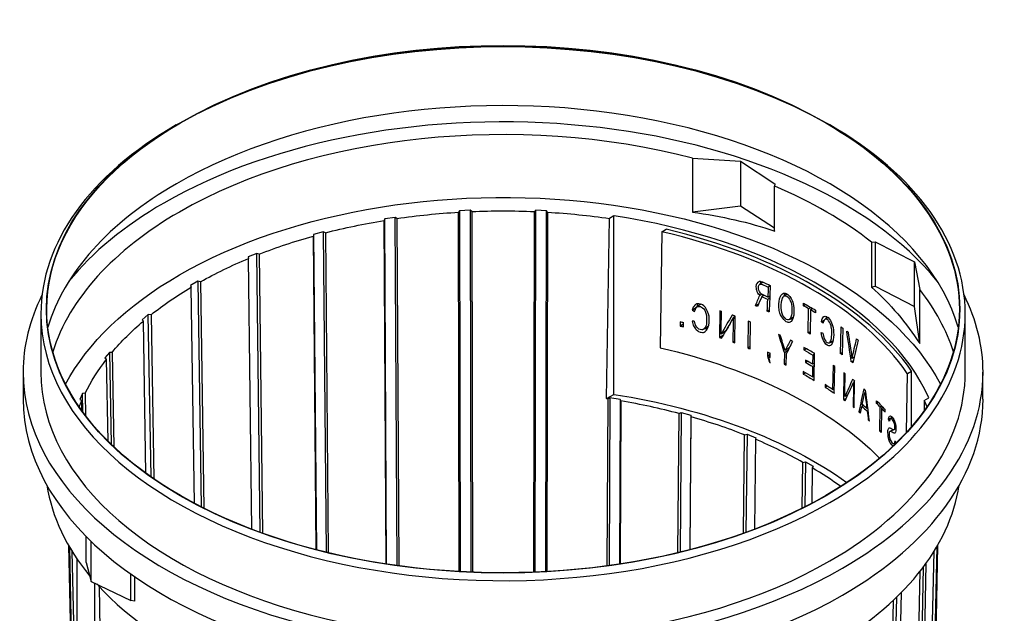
# Model space of a CAD drawing. Extents: x 0.6 to 16.4, y 0.7 to 12.9.
# Tile 13 of 19: x 0.6 to 2.1, y 9.7 to 10.6. Entities that reach past the tile are written whole.
import ezdxf

# ---------------------------------------------------------------- set-up
doc = ezdxf.new("R2010")
doc.units = 0
doc.header["$MEASUREMENT"] = 0
doc.layers.add('VG_P_Cells', color=3, linetype='Continuous', lineweight=25)
doc.layers.add('VG_P_Text', color=7, linetype='Continuous', lineweight=25)

msp = doc.modelspace()

# ---------------------------------------------------------------- linework, layer by layer
at = {"layer": 'VG_P_Cells'}
for p, q in [((0.8617, 10.4333), (0.8676, 10.4367)), ((1.1776, 10.291), (1.1768, 10.2887)), ((1.1932, 10.2934), (1.1776, 10.291)), ((1.196, 10.2916), (1.1932, 10.2934)), ((1.2909, 10.3034), (1.2894, 10.3011)), ((1.3071, 10.3042), (1.2909, 10.3034)), ((1.3092, 10.3021), (1.3071, 10.3042)), ((1.4062, 10.3042), (1.4041, 10.3021)), ((1.4224, 10.3034), (1.4062, 10.3042)), ((1.4239, 10.3011), (1.4224, 10.3034)), ((1.5247, 10.2955), (1.5179, 10.2916)), ((1.5247, 10.0254), (1.5247, 10.2955)), ((1.5972, 10.2717), (1.6037, 10.2753)), ((1.0697, 10.2675), (1.0696, 10.2651)), ((1.0844, 10.2714), (1.0697, 10.2675)), ((1.0877, 10.2699), (1.0844, 10.2714)), ((0.9838, 10.2388), (0.9705, 10.2335)), ((0.9705, 10.2335), (0.9711, 10.2311)), ((0.9875, 10.2377), (0.9838, 10.2388)), ((0.8946, 10.1967), (0.8831, 10.1901)), ((0.8831, 10.1901), (0.8844, 10.1878)), ((0.8985, 10.1959), (0.8946, 10.1967)), ((0.6567, 10.1475), (0.6567, 10.059)), ((0.8193, 10.1462), (0.81, 10.1385)), ((0.8235, 10.1458), (0.8193, 10.1462)), ((2.0567, 10.059), (2.0567, 10.1475)), ((0.81, 10.1385), (0.812, 10.1364)), ((0.7605, 10.0889), (0.7536, 10.0805)), ((0.7646, 10.089), (0.7605, 10.0889)), ((0.7536, 10.0805), (0.7562, 10.0786)), ((1.969, 10.0571), (1.9755, 10.0607)), ((1.9755, 9.9766), (1.9755, 10.0607)), ((2.0835, 10.0182), (2.0835, 10.059)), ((0.7238, 10.0271), (0.7197, 10.0266)), ((1.5132, 10.019), (1.5247, 10.0254)), ((1.5186, 10.0204), (1.5158, 10.0186)), ((1.5343, 10.0178), (1.5186, 10.0204)), ((1.5351, 10.0155), (1.5343, 10.0178)), ((1.9946, 10.0163), (2.0014, 10.0203)), ((1.6233, 9.9964), (1.6265, 9.9978)), ((1.6265, 9.9978), (1.6412, 9.9938)), ((1.6412, 9.9938), (1.6413, 9.9915)), ((1.7226, 9.964), (1.7263, 9.9651)), ((1.7263, 9.9651), (1.7395, 9.9597)), ((1.7395, 9.9597), (1.7389, 9.9574)), ((1.8108, 9.9224), (1.8148, 9.9231)), ((1.8148, 9.9231), (1.8262, 9.9165)), ((1.8262, 9.9165), (1.8249, 9.9143)), ((0.6985, 9.7967), (0.7168, 8.9158)), ((0.6998, 9.7945), (0.7183, 8.9062)), ((0.7038, 9.7878), (0.7222, 8.9053)), ((1.9911, 8.9053), (2.0095, 9.7878)), ((2.0135, 9.7945), (1.995, 8.9062)), ((2.0148, 9.7967), (1.9965, 8.9158)), ((0.7115, 9.5559), (0.7115, 9.7761)), ((0.7377, 9.7401), (0.7377, 9.6012))]:
    msp.add_line(p, q, dxfattribs=at)
at = {"layer": 'VG_P_Cells', "flags": 128}
for points in [[(1.5132, 10.019), (1.5179, 10.2916)], [(1.5972, 10.2717), (1.5944, 10.096)], [(1.9675, 9.9677), (1.969, 10.0571)], [(1.9946, 10.0163), (1.9943, 10.0004)], [(0.7449, 9.7343), (0.747, 9.6067)]]:
    msp.add_lwpolyline(points, dxfattribs=at)
at = {"layer": 'VG_P_Cells'}
for centre, major_axis, ratio, start_param, end_param in [((1.3567, 10.1474), (0.6996, 0), 0.57735, 0.78653, 2.355179), ((1.3567, 10.0587), (0.6996, 0), 0.57735, 0.170028, 2.356194), ((1.3567, 10.0185), (0.7265, 0), 0.57735, 0.43919, 2.356194), ((1.3567, 10.0185), (0.6932, 0), 0.57735, 1.144378, 2.356194), ((1.3567, 10.1475), (0.7, 0), 0.57735, 2.356194, 3.141593), ((1.3567, 10.1475), (-0.7, 0), 0.57735, 3.141593, 3.926991), ((1.3567, 10.0587), (-0.6996, 0), 0.57735, 5.497787, 6.113133), ((1.3567, 10.0185), (-0.7265, 0), 0.57735, 5.497787, 5.843977), ((1.3567, 10.0185), (-0.6932, 0), 0.57735, 5.497787, 6.10401), ((1.3567, 9.9233), (0.6663, 0), 0.57735, 0.254946, 1.31585), ((1.3567, 9.9266), (-0.6663, 0.0097), 0.567423, 3.529674, 4.340788), ((1.3565, 9.9265), (-0.658, 0.0096), 0.567423, 3.524279, 4.346182), ((1.3567, 10.059), (-0.7269, 0), 0.57735, 6.001915, 6.283185), ((1.3567, 10.0185), (0.6932, 0), 0.57735, 0.179197, 0.426418), ((1.3567, 10.059), (0.7269, 0), 0.57735, 0, 0.282369), ((1.3567, 10.1475), (0.7, 0), 0.57735, 3.141593, 5.497787), ((1.3567, 10.1475), (-0.7, 0), 0.57735, 2.356194, 3.141593), ((1.3567, 10.059), (-0.7269, 0), 0.57735, 0, 2.356194), ((1.3567, 10.059), (-0.7, 0), 0.57735, 0, 2.356194), ((1.3567, 10.059), (0.7, 0), 0.57735, 5.497787, 6.283185), ((1.3567, 10.059), (0.7269, 0), 0.57735, 5.497787, 6.283185), ((1.3567, 10.0182), (-0.7269, 0), 0.57735, 0, 2.356194), ((1.3565, 9.6611), (-0.6525, 0.0095), 0.567423, 4.473958, 4.478132), ((1.3565, 9.6611), (-0.6525, 0.0095), 0.567423, 4.299471, 4.44341), ((1.3567, 10.0182), (0.7269, 0), 0.57735, 5.497787, 6.283185), ((1.3565, 9.6611), (-0.6525, 0.0095), 0.567423, 4.124987, 4.268923), ((1.3565, 9.6611), (-0.6525, 0.0095), 0.567423, 3.950505, 4.094439), ((1.3565, 9.6611), (-0.6525, 0.0095), 0.567423, 3.819475, 3.919957), ((1.3567, 9.923), (-0.6935, 0), 0.57735, 0.087892, 0.44553), ((1.3567, 9.923), (0.6935, 0), 0.57735, 5.497787, 6.194958), ((1.3567, 9.923), (-0.6935, 0), 0.57735, 0.479251, 2.356194)]:
    msp.add_ellipse(centre, major_axis=major_axis, ratio=ratio, start_param=start_param, end_param=end_param, dxfattribs=at)
at = {"layer": 'VG_P_Cells', "extrusion": (0, 0, -1)}
for centre, major_axis, ratio, start_param, end_param in [((1.3567, 10.1543), (0.6917, 0), 0.57735, 3.926991, 5.497787), ((1.3567, 10.1543), (-0.6911, 0), 0.57735, 0.785398, 2.356194), ((1.3567, 10.1543), (-0.6917, 0), 0.57735, 3.926991, 7.068583), ((1.3567, 10.1543), (0.6911, 0), 0.57735, 0.785398, 3.926991), ((1.3567, 10.1543), (-0.6911, 0), 0.57735, 2.356194, 3.926991), ((1.3567, 10.1543), (0.6917, 0), 0.57735, 5.497787, 7.068583), ((1.3567, 9.9233), (0.6932, 0), 0.57735, 3.926991, 5.985093), ((1.3567, 9.9233), (-0.658, 0), 0.57735, 1.324146, 1.468381), ((1.3567, 9.9233), (-0.658, 0), 0.57735, 1.498678, 1.642914), ((1.3567, 9.9233), (-0.658, 0), 0.57735, 1.673211, 1.818303), ((1.3567, 9.9233), (-0.658, 0), 0.57735, 1.149613, 1.293848), ((1.3567, 9.9233), (-0.658, 0), 0.57735, 0.97508, 1.119315), ((1.3567, 9.9233), (-0.658, 0), 0.57735, 0.800547, 0.944782), ((1.3567, 9.9233), (-0.6932, 0), 0.57735, 0.298093, 0.785398), ((1.3567, 9.9233), (-0.658, 0), 0.57735, 0.626014, 0.77025), ((1.3567, 9.9233), (-0.658, 0), 0.57735, 0.451481, 0.595717), ((1.3565, 9.7524), (0.6544, -0.0095), 0.567423, 5.076173, 5.762552), ((1.3567, 9.9233), (-0.658, 0), 0.57735, 0.276948, 0.421184), ((1.3567, 9.6612), (0.6663, -0.0097), 0.567423, 4.959095, 5.601309), ((1.3567, 9.9233), (-0.658, 0), 0.57735, -3.3891, -3.362491)]:
    msp.add_ellipse(centre, major_axis=major_axis, ratio=ratio, start_param=start_param, end_param=end_param, dxfattribs=at)
at = {"layer": 'VG_P_Text'}
for p, q in [((1.8516, 10.4333), (1.8457, 10.4367)), ((1.6434, 10.3829), (1.6434, 10.3012)), ((1.6434, 10.3829), (1.7165, 10.3783)), ((1.7165, 10.3783), (1.7684, 10.344)), ((1.7165, 10.3783), (1.7165, 10.3102)), ((1.7684, 10.344), (1.768, 10.3406)), ((1.768, 10.2725), (1.768, 10.3406)), ((1.7165, 10.3102), (1.6434, 10.3012)), ((1.768, 10.2772), (1.7165, 10.3102)), ((1.1804, 9.7685), (1.1776, 10.291)), ((1.1961, 9.7662), (1.1932, 10.2934)), ((1.2909, 10.3034), (1.2919, 9.757)), ((1.3071, 10.3042), (1.3081, 9.7563)), ((1.4053, 9.7563), (1.4062, 10.3042)), ((1.4214, 9.757), (1.4224, 10.3034)), ((1.0697, 10.2675), (1.0739, 9.7902)), ((1.0844, 10.2714), (1.0886, 9.7865)), ((1.9146, 10.256), (1.9205, 10.2562)), ((1.9146, 10.256), (1.9146, 10.1879)), ((1.9205, 10.2562), (1.9799, 10.2263)), ((1.9205, 10.2562), (1.9205, 10.1891)), ((0.9888, 9.8165), (0.9838, 10.2388)), ((1.9799, 10.1582), (1.9799, 10.2263)), ((1.9799, 10.2263), (1.9877, 10.184)), ((0.8946, 10.1967), (0.8996, 9.855)), ((1.7614, 10.1895), (1.7583, 10.1877)), ((1.9146, 10.1879), (1.9205, 10.1891)), ((1.9205, 10.1891), (1.9799, 10.1582)), ((1.7518, 10.1754), (1.7485, 10.1733)), ((1.7606, 10.1709), (1.7576, 10.1691)), ((1.7577, 10.1726), (1.7608, 10.1745)), ((1.9877, 10.1024), (1.9877, 10.184)), ((1.7388, 10.1597), (1.7442, 10.1631)), ((1.8117, 10.1594), (1.8152, 10.1614)), ((1.8194, 10.155), (1.8228, 10.157)), ((1.9877, 10.1024), (1.9799, 10.1582)), ((0.8235, 9.9004), (0.8193, 10.1462)), ((1.7081, 10.143), (1.7056, 10.1413)), ((1.7569, 10.1514), (1.7599, 10.1533)), ((1.8256, 10.1554), (1.8222, 10.1534)), ((1.625, 10.1289), (1.6302, 10.1327)), ((1.6843, 10.1114), (1.6911, 10.1161)), ((1.6941, 10.1214), (1.6868, 10.1164)), ((1.6916, 10.117), (1.6916, 10.1197)), ((1.8217, 10.12), (1.8189, 10.1184)), ((1.7049, 10.1043), (1.7076, 10.1061)), ((1.7307, 10.0979), (1.7274, 10.0957)), ((1.7905, 10.096), (1.7839, 10.0919)), ((0.7605, 10.0889), (0.7631, 9.9499)), ((1.7572, 10.0836), (1.7614, 10.0863)), ((1.7614, 10.0839), (1.759, 10.0824)), ((1.7883, 10.0918), (1.7828, 10.0883)), ((1.8123, 10.0926), (1.8157, 10.0946)), ((1.8286, 10.0865), (1.8258, 10.0849)), ((1.8705, 10.0883), (1.868, 10.0869)), ((1.8885, 10.0815), (1.8852, 10.0797)), ((1.7602, 10.074), (1.7611, 10.0746)), ((1.7826, 10.0713), (1.7856, 10.0732)), ((1.8148, 10.0737), (1.818, 10.0756)), ((1.8283, 10.0692), (1.8255, 10.0676)), ((1.8284, 10.0728), (1.8256, 10.0712)), ((1.8842, 10.0748), (1.8873, 10.0765)), ((0.6298, 10.059), (0.6298, 10.0182)), ((1.8114, 10.0562), (1.8148, 10.0582)), ((1.8253, 10.0521), (1.8281, 10.0537)), ((1.8443, 10.0364), (1.8476, 10.0382)), ((1.8892, 10.0444), (1.8875, 10.0435)), ((0.7197, 10.0266), (0.7155, 10.0176)), ((0.7202, 9.9987), (0.7197, 10.0266)), ((1.8558, 10.0328), (1.8585, 10.0343)), ((1.8789, 10.0245), (1.8742, 10.022)), ((1.906, 10.0291), (1.9045, 10.0284)), ((0.7155, 10.0176), (0.7186, 10.016)), ((1.5186, 10.0204), (1.5173, 9.7662)), ((1.5343, 10.0178), (1.5329, 9.7685)), ((1.8724, 10.0175), (1.8767, 10.0198)), ((1.8868, 10.0065), (1.8886, 10.0074)), ((1.9026, 10.0084), (1.9002, 10.0072)), ((1.9224, 10.0118), (1.925, 10.0131)), ((1.9278, 10.0063), (1.9304, 10.0076)), ((1.6265, 9.9978), (1.6247, 9.7865)), ((1.6412, 9.9938), (1.6394, 9.7902)), ((1.8987, 10.0006), (1.8956, 9.9989)), ((1.9091, 10.0047), (1.9077, 10.0039)), ((1.9096, 10.0008), (1.9082, 10.0001)), ((1.9324, 10.0056), (1.9298, 10.0043)), ((1.9099, 9.9864), (1.9113, 9.9872)), ((1.7263, 9.9651), (1.7245, 9.8165)), ((1.9293, 9.9707), (1.9272, 9.9697)), ((1.8148, 9.9231), (1.8138, 9.855)), ((0.7252, 9.771), (0.7252, 9.8104)), ((0.7331, 9.7423), (0.7331, 9.8026)), ((0.7252, 9.771), (0.7331, 9.7423)), ((1.997, 9.7692), (1.9785, 8.852)), ((0.7927, 9.7133), (0.7927, 9.7534)), ((1.9701, 8.8423), (1.9886, 9.758)), ((1.9928, 9.7635), (1.9742, 8.8427)), ((0.7331, 9.7423), (0.7927, 9.7133)), ((0.7986, 9.7493), (0.7986, 9.7125)), ((1.9594, 9.7249), (1.9416, 8.7911)), ((0.7986, 9.7125), (0.7927, 9.7133)), ((1.9304, 8.7823), (1.9481, 9.7138)), ((1.9524, 9.7179), (1.9346, 8.7824))]:
    msp.add_line(p, q, dxfattribs=at)
at = {"layer": 'VG_P_Text', "flags": 128}
for points in [[(1.196, 10.2916), (1.1988, 9.7658)], [(1.2904, 9.7571), (1.2894, 10.3011)], [(1.3092, 10.3021), (1.3102, 9.7562)], [(1.4031, 9.7562), (1.4041, 10.3021)], [(1.4239, 10.3011), (1.4229, 9.7571)], [(1.1795, 9.7686), (1.1768, 10.2887)], [(1.0737, 9.7902), (1.0696, 10.2651)], [(1.0877, 10.2699), (1.0919, 9.7857)], [(0.976, 9.8212), (0.9711, 10.2311)], [(0.9875, 10.2377), (0.9925, 9.8152)], [(0.8892, 9.8604), (0.8844, 10.1878)], [(0.8985, 10.1959), (0.9035, 9.853)], [(1.7402, 10.1887), (1.7404, 10.1912), (1.7406, 10.1922), (1.7414, 10.1934), (1.7429, 10.1953), (1.7436, 10.1959)], [(1.7455, 10.1758), (1.7438, 10.1773), (1.7427, 10.1788), (1.7417, 10.1806), (1.7413, 10.1817), (1.7407, 10.1837), (1.7403, 10.1857), (1.7402, 10.1887)], [(1.7434, 10.1873), (1.7437, 10.1892), (1.7441, 10.1904), (1.7448, 10.1914), (1.7453, 10.1918)], [(1.7496, 10.1764), (1.7478, 10.1776), (1.7466, 10.1787), (1.745, 10.1809), (1.7437, 10.1841), (1.7434, 10.1847), (1.7434, 10.1853), (1.7434, 10.1873)], [(1.7436, 10.1959), (1.7452, 10.1967), (1.7459, 10.1968), (1.7471, 10.1965), (1.7499, 10.1956)], [(1.7508, 10.1951), (1.7453, 10.1918)], [(1.7453, 10.1918), (1.7466, 10.1921), (1.7489, 10.1919), (1.7497, 10.1917)], [(1.7473, 10.1964), (1.7467, 10.1947), (1.7466, 10.1939), (1.7465, 10.1926)], [(1.7465, 10.1925), (1.7465, 10.1925), (1.7465, 10.1925), (1.7465, 10.1925), (1.7465, 10.1925), (1.7465, 10.1925), (1.7465, 10.1925), (1.7465, 10.1925), (1.7465, 10.1925), (1.7465, 10.1925), (1.7465, 10.1925), (1.7465, 10.1925), (1.7465, 10.1925), (1.7465, 10.1926), (1.7465, 10.1926), (1.7465, 10.1926), (1.7465, 10.1926), (1.7465, 10.1926), (1.7465, 10.1926), (1.7465, 10.1926), (1.7465, 10.1926), (1.7465, 10.1926), (1.7465, 10.1926), (1.7465, 10.1926), (1.7465, 10.1926)], [(1.7455, 10.1758), (1.748, 10.1773)], [(1.7746, 10.1624), (1.7748, 10.1662), (1.7754, 10.1699), (1.7759, 10.1716), (1.7768, 10.1738), (1.7774, 10.1749), (1.7784, 10.1762), (1.7795, 10.1773), (1.7801, 10.1777)], [(1.7778, 10.1609), (1.7783, 10.1651), (1.7788, 10.1675), (1.7799, 10.1709), (1.7808, 10.1727), (1.7812, 10.1734), (1.7819, 10.174)], [(1.7801, 10.1777), (1.7816, 10.1784), (1.7824, 10.1786), (1.7838, 10.1785), (1.7854, 10.178), (1.7864, 10.1775)], [(1.7836, 10.1785), (1.7829, 10.1771), (1.7819, 10.174)], [(1.7871, 10.1772), (1.7819, 10.174)], [(1.7819, 10.174), (1.7831, 10.1745), (1.7837, 10.1746), (1.7847, 10.1745), (1.7864, 10.1739)], [(1.7864, 10.1775), (1.788, 10.1766), (1.7891, 10.1757), (1.791, 10.1736), (1.7929, 10.1708), (1.7946, 10.1673), (1.7955, 10.1649), (1.7966, 10.1602), (1.7971, 10.1563), (1.7973, 10.1541), (1.7973, 10.1505)], [(1.7864, 10.1739), (1.7883, 10.1725), (1.7891, 10.1716), (1.7906, 10.1695), (1.7916, 10.1675), (1.7928, 10.164), (1.7933, 10.1621), (1.794, 10.1579), (1.7942, 10.1557), (1.7942, 10.1521)], [(1.6481, 10.1613), (1.6473, 10.1606), (1.6459, 10.1591), (1.6448, 10.1572), (1.6442, 10.1558), (1.6433, 10.1528)], [(1.6433, 10.1528), (1.6502, 10.1577)], [(1.6467, 10.151), (1.6479, 10.1544), (1.6487, 10.1559), (1.6498, 10.1571), (1.6505, 10.1577)], [(1.6555, 10.1621), (1.6533, 10.1625), (1.6521, 10.1625), (1.6503, 10.1623), (1.6488, 10.1617), (1.6481, 10.1613)], [(1.6519, 10.1626), (1.6513, 10.1611), (1.6502, 10.1577)], [(1.6563, 10.1618), (1.6505, 10.1577)], [(1.6505, 10.1577), (1.6521, 10.1584), (1.6533, 10.1585), (1.6541, 10.1585), (1.6555, 10.1583)], [(1.669, 10.1372), (1.6688, 10.1417), (1.6686, 10.1438), (1.668, 10.1468), (1.6665, 10.1511), (1.6645, 10.155), (1.6632, 10.1569), (1.6616, 10.1586), (1.6607, 10.1594), (1.6586, 10.1608), (1.6575, 10.1614), (1.6555, 10.1621)], [(1.6555, 10.1583), (1.6573, 10.1574), (1.6586, 10.1566), (1.6606, 10.1549), (1.6621, 10.1527), (1.6628, 10.1512), (1.6638, 10.1483), (1.6647, 10.1449), (1.665, 10.1429), (1.665, 10.1376)], [(1.7857, 10.1353), (1.785, 10.1358), (1.7834, 10.137), (1.7819, 10.1386), (1.7788, 10.1426), (1.7769, 10.146), (1.776, 10.1482), (1.7751, 10.1526), (1.7746, 10.1586), (1.7746, 10.1624)], [(1.7857, 10.1389), (1.7856, 10.139), (1.7855, 10.1391), (1.7854, 10.1392), (1.7852, 10.1393), (1.7851, 10.1394), (1.7849, 10.1395), (1.7848, 10.1396), (1.7846, 10.1398), (1.7844, 10.1399), (1.7843, 10.1401), (1.7841, 10.1402), (1.7839, 10.1404), (1.7837, 10.1406), (1.7836, 10.1408), (1.7834, 10.141), (1.7832, 10.1412), (1.783, 10.1414), (1.7828, 10.1416), (1.7826, 10.1418), (1.7824, 10.1421), (1.7823, 10.1423), (1.7821, 10.1425), (1.7819, 10.1428), (1.7817, 10.143), (1.7816, 10.1433), (1.7814, 10.1435), (1.7812, 10.1438), (1.7811, 10.144), (1.7809, 10.1443), (1.7808, 10.1446), (1.7806, 10.1448), (1.7805, 10.1451), (1.7804, 10.1454), (1.7802, 10.1456), (1.7801, 10.1459), (1.78, 10.1462), (1.7799, 10.1465), (1.7798, 10.147), (1.7796, 10.1474), (1.7794, 10.1479), (1.7793, 10.1485), (1.7791, 10.1491), (1.779, 10.1498), (1.7788, 10.1505), (1.7786, 10.1512), (1.7785, 10.152), (1.7784, 10.1528), (1.7782, 10.1536), (1.7781, 10.1545), (1.778, 10.1554), (1.778, 10.1562), (1.7779, 10.1569), (1.7778, 10.1574), (1.7778, 10.1579), (1.7778, 10.1589), (1.7778, 10.1609)], [(1.8117, 10.1594), (1.8117, 10.1633)], [(0.8235, 10.1458), (0.8277, 9.8975)], [(1.6848, 10.152), (1.6843, 10.1114)], [(1.687, 10.1237), (1.6874, 10.1512)], [(1.7056, 10.1413), (1.7054, 10.1371)], [(1.7075, 10.1033), (1.7081, 10.1439)], [(1.7942, 10.1521), (1.7939, 10.1478), (1.7935, 10.1455), (1.7925, 10.1422), (1.7916, 10.1404), (1.791, 10.1397), (1.79, 10.1388)], [(1.79, 10.1388), (1.7964, 10.1427)], [(1.7973, 10.1505), (1.7972, 10.147), (1.797, 10.1455), (1.7966, 10.1436), (1.7955, 10.1397), (1.7945, 10.1376), (1.793, 10.1357), (1.792, 10.135)], [(1.8189, 10.1184), (1.8194, 10.155)], [(1.8222, 10.1534), (1.8217, 10.1168)], [(1.8298, 10.1529), (1.8297, 10.149)], [(1.8388, 10.1354), (1.8395, 10.1383), (1.84, 10.1396), (1.8409, 10.1414), (1.842, 10.1428), (1.8427, 10.1432)], [(1.8427, 10.1432), (1.8432, 10.1435), (1.8443, 10.1436), (1.8455, 10.1435), (1.8463, 10.1432), (1.8478, 10.1425)], [(1.8489, 10.1417), (1.8444, 10.1391)], [(1.8465, 10.1432), (1.8456, 10.1398)], [(1.8478, 10.1425), (1.8489, 10.1417), (1.851, 10.1395), (1.8524, 10.1374), (1.8543, 10.1336), (1.8551, 10.1314), (1.8565, 10.1266), (1.8572, 10.1228), (1.8574, 10.1203), (1.8575, 10.1151)], [(0.8159, 9.9058), (0.812, 10.1364)], [(1.6251, 10.1351), (1.625, 10.1289)], [(1.6301, 10.1276), (1.6302, 10.1337)], [(1.6431, 10.1364), (1.6441, 10.1324), (1.6448, 10.1304), (1.6462, 10.1275), (1.648, 10.1248), (1.649, 10.1236), (1.6515, 10.1215), (1.6529, 10.1206), (1.6553, 10.1197)], [(1.6552, 10.1235), (1.6534, 10.1242), (1.6523, 10.1249), (1.6505, 10.1265), (1.6498, 10.1274), (1.6485, 10.1295), (1.6476, 10.1318), (1.6464, 10.1363)], [(1.665, 10.1376), (1.665, 10.1338), (1.6649, 10.1317), (1.6644, 10.1295), (1.664, 10.1285), (1.6628, 10.1265), (1.662, 10.1255), (1.6605, 10.1242)], [(1.6605, 10.1242), (1.6676, 10.1292)], [(1.6629, 10.1206), (1.6647, 10.1226), (1.6659, 10.1243), (1.6675, 10.1275), (1.6684, 10.1309), (1.6688, 10.1331), (1.669, 10.1372)], [(1.6681, 10.1296), (1.6677, 10.1293)], [(1.7053, 10.1346), (1.7049, 10.1043)], [(1.7054, 10.1371), (1.7053, 10.1346)], [(1.728, 10.1363), (1.7274, 10.0957)], [(1.7307, 10.0944), (1.7312, 10.135)], [(1.79, 10.1388), (1.7886, 10.1384), (1.7875, 10.1385), (1.7857, 10.1389)], [(1.792, 10.135), (1.7914, 10.1347), (1.7901, 10.1344), (1.7887, 10.1344), (1.7877, 10.1346), (1.7857, 10.1353)], [(1.7926, 10.1395), (1.7925, 10.1395), (1.7925, 10.1395), (1.7924, 10.1395), (1.7924, 10.1396), (1.7924, 10.1396), (1.7923, 10.1396), (1.7923, 10.1396), (1.7922, 10.1396), (1.7922, 10.1396), (1.7922, 10.1397), (1.7921, 10.1397), (1.7921, 10.1397), (1.7921, 10.1397), (1.7921, 10.1397), (1.792, 10.1397), (1.792, 10.1398), (1.792, 10.1398), (1.7919, 10.1398), (1.7919, 10.1398), (1.7919, 10.1398), (1.7919, 10.1399), (1.7918, 10.1399), (1.7918, 10.1399), (1.7918, 10.1399)], [(1.7949, 10.1386), (1.7926, 10.1395)], [(1.8388, 10.1354), (1.843, 10.1377)], [(1.8444, 10.1391), (1.8438, 10.1388), (1.8429, 10.1377), (1.8422, 10.1363), (1.8413, 10.133)], [(1.8478, 10.1387), (1.8464, 10.1393), (1.8455, 10.1394), (1.8444, 10.1391)], [(1.8546, 10.1163), (1.8547, 10.1194), (1.8544, 10.1232), (1.8538, 10.1276), (1.8534, 10.1294), (1.8526, 10.1317), (1.851, 10.1349), (1.8497, 10.1367), (1.849, 10.1376), (1.8478, 10.1387)], [(1.868, 10.0869), (1.8686, 10.1275)], [(1.8711, 10.1257), (1.8705, 10.0851)], [(1.6605, 10.1242), (1.6593, 10.1234), (1.6587, 10.1232), (1.6576, 10.1231), (1.6552, 10.1235)], [(1.6553, 10.1197), (1.6565, 10.1194), (1.6586, 10.1191), (1.6602, 10.1193), (1.6611, 10.1196), (1.6629, 10.1206)], [(1.6626, 10.1248), (1.6618, 10.1251)], [(1.6661, 10.1243), (1.6648, 10.1244), (1.6626, 10.1248)], [(1.6868, 10.1164), (1.687, 10.1208)], [(1.687, 10.1208), (1.687, 10.1237)], [(1.8474, 10.1001), (1.8457, 10.1015), (1.8447, 10.1027), (1.8428, 10.1056), (1.842, 10.1072), (1.8407, 10.1105), (1.8397, 10.1137), (1.8386, 10.119)], [(1.841, 10.1183), (1.8418, 10.1142), (1.8426, 10.1117), (1.8441, 10.1079), (1.8454, 10.1058), (1.8462, 10.1049), (1.8474, 10.1039)], [(1.8509, 10.1034), (1.8518, 10.1042), (1.8522, 10.1049), (1.8531, 10.1067), (1.8539, 10.11), (1.8543, 10.1123), (1.8546, 10.1163)], [(1.8575, 10.1151), (1.8574, 10.1125), (1.8567, 10.1077), (1.8557, 10.1038), (1.8551, 10.1024), (1.8537, 10.1003), (1.8526, 10.0993)], [(1.8123, 10.0965), (1.8123, 10.0926)], [(1.8474, 10.1039), (1.849, 10.1032), (1.8498, 10.1032), (1.8509, 10.1034)], [(1.8526, 10.0993), (1.851, 10.0989), (1.8503, 10.0989), (1.8487, 10.0994), (1.8474, 10.1001)], [(1.8509, 10.1034), (1.8566, 10.1066)], [(1.8545, 10.1041), (1.8534, 10.1049)], [(1.8556, 10.1034), (1.8545, 10.1041)], [(0.7646, 10.089), (0.7673, 9.9459)], [(1.7573, 10.0895), (1.7572, 10.0836)], [(1.7613, 10.0813), (1.7614, 10.0876)], [(1.7828, 10.0883), (1.7826, 10.0713)], [(1.7856, 10.0698), (1.7858, 10.0869)], [(1.8258, 10.0849), (1.8256, 10.0712)], [(1.828, 10.0466), (1.8286, 10.0871)], [(0.7585, 9.9544), (0.7562, 10.0786)], [(1.8149, 10.0773), (1.8148, 10.0737)], [(1.8255, 10.0676), (1.8253, 10.0521)], [(1.8564, 10.0694), (1.8558, 10.0328)], [(1.8584, 10.0271), (1.859, 10.0676)], [(1.8114, 10.0601), (1.8114, 10.0562)], [(1.873, 10.058), (1.8724, 10.0175)], [(1.8744, 10.0293), (1.8748, 10.0567)], [(1.8444, 10.0403), (1.8443, 10.0364)], [(1.8873, 10.0367), (1.8868, 10.0065)], [(1.8874, 10.0393), (1.8873, 10.0367)], [(1.8875, 10.0435), (1.8874, 10.0393)], [(1.8886, 10.005), (1.8892, 10.0456)], [(0.7238, 10.0271), (0.7244, 9.9931)], [(1.8742, 10.022), (1.8743, 10.0264)], [(1.8743, 10.0264), (1.8744, 10.0293)], [(0.7189, 10.0005), (0.7186, 10.016)], [(1.5145, 9.7658), (1.5158, 10.0186)], [(1.5351, 10.0155), (1.5338, 9.7686)], [(1.9224, 10.0118), (1.9224, 10.0157)], [(1.9272, 9.9697), (1.9278, 10.0063)], [(1.6214, 9.7857), (1.6233, 9.9964)], [(1.6413, 9.9915), (1.6396, 9.7902)], [(1.9298, 10.0043), (1.9292, 9.9677)], [(1.9351, 10.0026), (1.9351, 9.9987)], [(1.9403, 9.9879), (1.941, 9.9904), (1.9415, 9.9915), (1.9422, 9.9923), (1.9427, 9.9926)], [(1.9427, 9.9926), (1.9436, 9.9928), (1.9441, 9.9926), (1.945, 9.9921), (1.9464, 9.9907)], [(1.9403, 9.9879), (1.9463, 9.9908)], [(1.9435, 9.9883), (1.9428, 9.9875), (1.9424, 9.9867), (1.9419, 9.9849)], [(1.947, 9.99), (1.9435, 9.9882)], [(1.9465, 9.987), (1.9453, 9.9881), (1.9447, 9.9884), (1.9443, 9.9884), (1.9435, 9.9883)], [(1.9464, 9.9907), (1.9477, 9.9889), (1.9484, 9.9876), (1.9496, 9.9847), (1.9509, 9.9802), (1.9514, 9.9773), (1.9517, 9.9731)], [(1.95, 9.9754), (1.9498, 9.9788), (1.9494, 9.9808), (1.9475, 9.9853), (1.9465, 9.987)], [(1.7208, 9.8152), (1.7226, 9.964)], [(1.9394, 9.9682), (1.9396, 9.9708), (1.9398, 9.972), (1.9403, 9.9734), (1.9409, 9.9744), (1.9413, 9.9747)], [(1.9454, 9.9489), (1.9435, 9.9513), (1.9427, 9.9527), (1.9416, 9.9555), (1.9402, 9.9611), (1.9397, 9.9642), (1.9394, 9.9682)], [(1.9413, 9.9747), (1.9421, 9.9749), (1.9427, 9.9748), (1.9439, 9.9743)], [(1.9426, 9.9693), (1.9418, 9.9688), (1.9415, 9.9681), (1.9413, 9.9655)], [(1.9413, 9.9655), (1.9416, 9.9626), (1.9425, 9.9581), (1.9431, 9.9565), (1.9438, 9.955), (1.9455, 9.9527)], [(1.9481, 9.9719), (1.9426, 9.9693)], [(1.9442, 9.9691), (1.9436, 9.9694), (1.9426, 9.9693)], [(1.9471, 9.9724), (1.9483, 9.9719), (1.9489, 9.972)], [(1.9499, 9.9666), (1.9492, 9.9666), (1.9476, 9.9671)], [(1.948, 9.9719), (1.948, 9.9719), (1.948, 9.9719), (1.948, 9.9719), (1.948, 9.9719), (1.948, 9.9719), (1.948, 9.9719), (1.948, 9.9719), (1.948, 9.9719), (1.948, 9.9719), (1.948, 9.9719), (1.948, 9.9719), (1.948, 9.9719), (1.948, 9.9719), (1.948, 9.9719), (1.948, 9.9719), (1.948, 9.9719), (1.948, 9.9719), (1.948, 9.9719), (1.948, 9.9719), (1.948, 9.9719), (1.948, 9.9719), (1.948, 9.9719), (1.948, 9.9719), (1.948, 9.9719)], [(1.9489, 9.972), (1.9495, 9.9728), (1.9498, 9.9737), (1.95, 9.9754)], [(1.9489, 9.972), (1.9517, 9.9734)], [(1.9517, 9.9731), (1.9514, 9.97), (1.9511, 9.9684), (1.9507, 9.9674), (1.9505, 9.967), (1.9499, 9.9666)], [(1.7389, 9.9574), (1.7373, 9.8212)], [(1.9473, 9.9471), (1.9461, 9.9481), (1.9454, 9.9489)], [(1.9455, 9.9527), (1.9469, 9.9512), (1.9476, 9.9508), (1.948, 9.9507), (1.9487, 9.9509)], [(1.9487, 9.9509), (1.9496, 9.9517), (1.95, 9.9526), (1.9506, 9.9549)], [(1.9487, 9.9509), (1.9519, 9.9525)], [(1.9521, 9.9521), (1.9521, 9.9521), (1.9521, 9.9521), (1.9521, 9.952), (1.9521, 9.952), (1.9521, 9.952), (1.9521, 9.952), (1.9521, 9.952), (1.9521, 9.952), (1.9521, 9.9519), (1.9521, 9.9519), (1.9521, 9.9519), (1.9521, 9.9519), (1.9521, 9.9519), (1.9521, 9.9518), (1.9521, 9.9518), (1.9521, 9.9518), (1.9521, 9.9518), (1.9521, 9.9518), (1.9521, 9.9518), (1.9521, 9.9517), (1.9521, 9.9517), (1.9521, 9.9517), (1.9521, 9.9517), (1.9521, 9.9517)], [(1.8098, 9.853), (1.8108, 9.9224)], [(1.8249, 9.9143), (1.8241, 9.8604)]]:
    msp.add_lwpolyline(points, dxfattribs=at)
at = {"layer": 'VG_P_Text'}
for centre, major_axis, ratio, start_param, end_param in [((1.3567, 10.0185), (0.6932, 0), 0.57735, 0.635308, 0.935488), ((1.3804, 10.116), (-0.5983, -1.3184), 0.214766, -4.58227, -4.570132), ((1.3564, 9.867), (-0.6567, 0.0155), 0.592453, 4.069337, 4.086767), ((1.3564, 9.8706), (-0.6568, 0.0155), 0.592453, 4.06915, 4.084726), ((1.3567, 10.0525), (0.6022, 1.3265), 0.214977, -1.38221, -1.380727), ((1.3567, 9.7798), (0.6507, -0.2113), 0.677261, 1.330695, 1.330985), ((1.3564, 9.8493), (-0.6564, 0.0155), 0.592453, 4.098316, 4.104673), ((1.9141, 35.002), (-0.8741, -36.1024), 0.016956, 0.812015, 0.812688), ((1.3567, 9.8856), (0.6572, 0), 0.57735, 0.789605, 0.805993), ((1.3567, 9.8241), (0.6559, 0), 0.57735, 1.04225, 1.046835), ((1.376, 10.0239), (-0.6328, -1.0021), 0.187336, -4.508951, -4.478028), ((1.3567, 9.8241), (0.6559, 0), 0.57735, 1.00538, 1.013482), ((1.3564, 9.8493), (-0.6564, 0.0155), 0.592453, 4.064688, 4.070269), ((1.3567, 9.8856), (0.6572, 0), 0.57735, 0.767246, 0.783593), ((1.3567, 9.79), (0.6552, 0), 0.57735, 1.1401, 1.148608), ((1.3592, 9.8325), (-0.6533, -0.1492), 0.405422, 4.167036, 4.172626), ((1.3567, 9.8241), (0.6559, 0), 0.57735, 0.96295, 0.969014), ((1.3546, 9.8829), (-0.6422, 0.1986), 0.700074, 4.091481, 4.097124), ((1.3567, 9.8241), (0.6559, 0), 0.57735, 0.876435, 0.881735), ((1.3379, 9.8131), (-0.4372, 1.5043), 0.324446, -1.479174, -1.463515), ((1.3567, 9.8493), (0.6564, 0), 0.57735, 0.783589, 0.789609), ((1.3261, 10.2504), (-0.4172, 2.4403), 0.211469, 4.604278, 4.623281), ((1.3756, 9.8848), (-0.6192, -1.0093), 0.218061, -4.379654, -4.36081), ((1.3567, 9.8241), (0.6559, 0), 0.57735, 0.837985, 0.845213), ((1.3567, 9.8241), (0.6559, 0), 0.57735, 0.767675, 0.802728), ((1.3867, 9.7366), (-0.5314, -1.847), 0.20609, -4.466603, -4.450162), ((1.3567, 9.7901), (0.6552, 0), 0.57735, 0.904881, 0.912903), ((1.3326, 9.76), (-0.4444, 1.8224), 0.263252, -1.462359, -1.457404), ((1.3567, 9.8493), (0.6564, 0), 0.57735, 0.671743, 0.677782), ((1.3567, 9.8067), (0.6555, 0), 0.57735, 0.773692, 0.796742), ((1.3567, 9.8241), (0.6559, 0), 0.57735, 0.698408, 0.704611), ((1.3567, 9.8493), (0.6564, 0), 0.57735, 0.631391, 0.637462), ((1.3567, 9.7878), (0.6551, 0), 0.57735, 0.773682, 0.80354), ((1.3567, 9.8245), (0.6559, 0), 0.57735, 0.659946, 0.664477), ((1.3567, 9.7878), (0.6551, 0), 0.57735, 0.704544, 0.731031), ((1.3736, 9.716), (-0.6048, -0.9437), 0.262481, -4.227234, -4.196519), ((1.3567, 9.8245), (0.6559, 0), 0.57735, 0.62331, 0.63139), ((1.3874, 9.6208), (-0.5179, -1.936), 0.203894, -4.455773, -4.446107), ((1.3567, 9.8241), (0.6559, 0), 0.57735, 0.578943, 0.586235), ((1.3255, 10.339), (-0.4115, 2.5293), 0.206694, 4.538388, 4.556906), ((1.3855, 9.6222), (-0.525, -1.798), 0.214392, -4.440321, -4.434523), ((1.3567, 9.7991), (0.6554, 0), 0.57735, 0.572073, 0.59146), ((1.3567, 9.8203), (0.6558, 0), 0.57735, 0.513676, 0.53038), ((1.3567, 9.8203), (0.6558, 0), 0.57735, 0.490798, 0.507534), ((1.3538, 9.8657), (-0.6102, 0.3268), 0.742819, 3.98127, 3.986788), ((1.3567, 9.7839), (0.6551, 0), 0.57735, 0.507301, 0.513451), ((1.359, 9.7594), (-0.6529, -0.1297), 0.359155, 3.523334, 3.535124)]:
    msp.add_ellipse(centre, major_axis=major_axis, ratio=ratio, start_param=start_param, end_param=end_param, dxfattribs=at)
at = {"layer": 'VG_P_Text', "extrusion": (0, 0, -1)}
for centre, major_axis, ratio, start_param, end_param in [((1.3567, 9.7776), (0.6679, 0.2723), 0.681126, 5.40971, 5.6186), ((1.3564, 9.8857), (-0.6571, 0.0155), 0.592453, -4.084804, -4.068354), ((1.3564, 9.8896), (-0.6572, 0.0155), 0.592453, -4.084598, -4.062577), ((1.9141, 35.002), (-0.8741, -36.1024), 0.016956, -0.813398, -0.812823), ((1.9122, 34.8116), (-0.8712, -35.9809), 0.016956, -0.817577, -0.816048), ((1.3567, 9.7776), (-0.668, -0.2513), 0.735953, 2.776333, 2.985223), ((1.3803, 10.1049), (-0.5985, -1.3117), 0.215027, 4.562642, 4.57411), ((1.3567, 9.8895), (0.6573, 0), 0.57735, -0.805991, -0.767249), ((1.3544, 9.7815), (-0.6397, 0.2077), 0.677257, -4.471958, -4.466155), ((1.376, 10.0317), (-0.633, -1.0023), 0.187333, 4.481645, 4.510624), ((1.3567, 9.9947), (-0.6388, -1.0113), 0.187427, 4.447147, 4.469818), ((1.3567, 9.7839), (-0.6551, 0), 0.57735, -4.29025, -4.281741), ((1.3567, 9.8895), (0.6573, 0), 0.57735, -0.677882, -0.671851), ((1.3567, 9.7839), (-0.6551, 0), 0.57735, -4.188655, -4.182542), ((1.3378, 9.8067), (-0.4371, 1.5117), 0.322782, 1.458438, 1.4773), ((1.359, 9.8571), (0.6546, 0.1319), 0.388684, -0.673744, -0.66831), ((1.3567, 9.8895), (0.6573, 0), 0.57735, -0.656639, -0.65157), ((1.3259, 10.2647), (-0.4175, 2.456), 0.210163, -4.617582, -4.601331), ((1.3567, 9.7839), (-0.6551, 0), 0.57735, -4.151837, -4.147145), ((1.3756, 9.8938), (-0.6194, -1.0097), 0.218065, 4.368088, 4.383636), ((1.3867, 9.7231), (-0.5309, -1.8518), 0.205673, 4.444693, 4.463754), ((1.3567, 9.8895), (0.6573, 0), 0.57735, -0.618821, -0.612451), ((1.3567, 9.7839), (-0.6551, 0), 0.57735, -4.11076, -4.104687), ((1.3359, 9.7499), (-0.4431, 1.6103), 0.29858, 1.444711, 1.450787), ((1.3567, 9.7839), (-0.6551, 0), 0.57735, -4.051005, -4.046487), ((1.3567, 9.748), (0.4443, -1.5371), 0.323028, 4.578561, 4.579137), ((1.3567, 9.8203), (-0.6558, 0), 0.57735, -3.944322, -3.915291), ((1.3567, 9.7762), (-0.6549, 0), 0.57735, -4.048447, -4.046061), ((1.3567, 9.7839), (-0.6551, 0), 0.57735, -4.004513, -3.998476), ((1.3567, 9.8031), (-0.6555, 0), 0.57735, -3.938336, -3.915283), ((1.3567, 9.7839), (-0.6551, 0), 0.57735, -3.945135, -3.90924), ((1.3567, 9.7839), (-0.6551, 0), 0.57735, -3.87262, -3.839919), ((1.3736, 9.7239), (-0.605, -0.9439), 0.262479, 4.200185, 4.228948), ((1.387, 9.6348), (-0.5196, -1.905), 0.206256, 4.445586, 4.464153), ((1.3252, 10.3351), (-0.4116, 2.5504), 0.204904, -4.558834, -4.549169), ((1.3567, 9.9233), (-0.658, 0), 0.57735, 0.220898, 0.246651), ((1.3567, 9.7843), (-0.6551, 0), 0.57735, -3.805967, -3.799924), ((1.3567, 9.7843), (-0.6551, 0), 0.57735, -3.769427, -3.764746), ((1.3567, 9.7959), (0.6553, 0), 0.57735, -0.592701, -0.570312), ((1.3567, 9.8241), (-0.6559, 0), 0.57735, -3.671994, -3.632417), ((1.3567, 9.7839), (-0.6551, 0), 0.57735, -3.746261, -3.740052), ((1.3235, 10.3724), (-0.4129, 2.6692), 0.195706, -4.542252, -4.537074), ((1.3567, 9.7839), (-0.6551, 0), 0.57735, -3.706649, -3.70176), ((1.3589, 9.7664), (0.6531, 0.1245), 0.369962, -0.395304, -0.384289), ((1.3545, 9.8391), (-0.6351, 0.2275), 0.725931, -3.827033, -3.821482)]:
    msp.add_ellipse(centre, major_axis=major_axis, ratio=ratio, start_param=start_param, end_param=end_param, dxfattribs=at)

doc.saveas('drawing.dxf')
